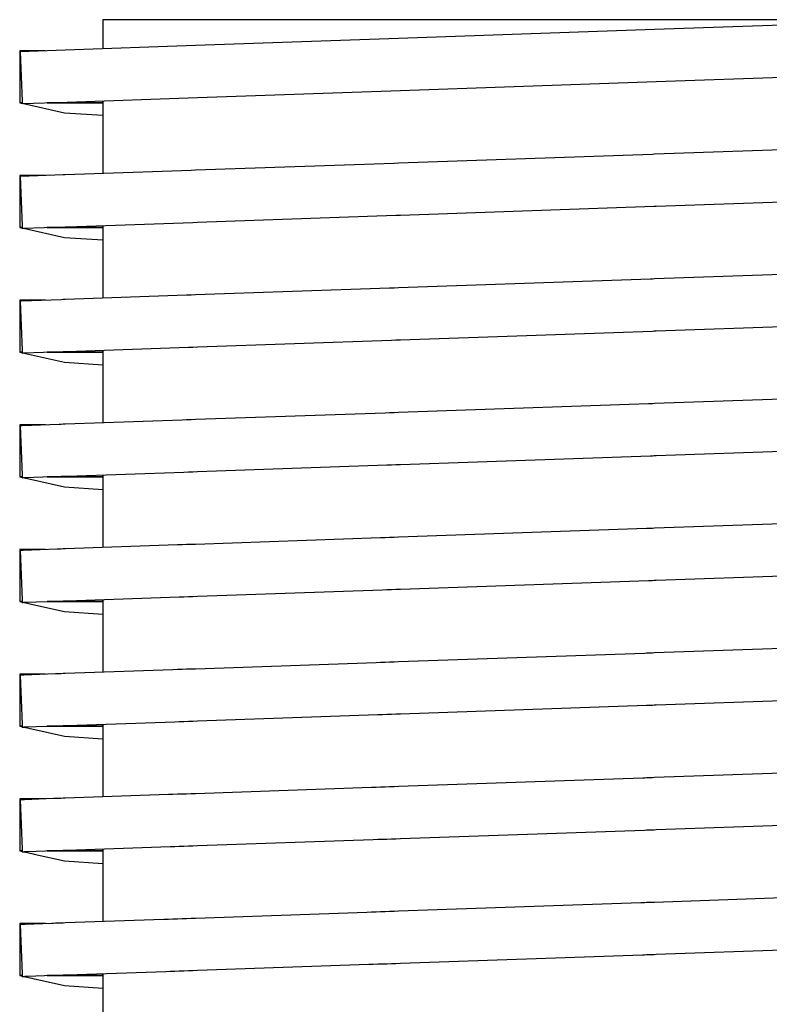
# Model space of a CAD drawing. Header units: millimetres. Extents: x -300186 to 535164, y -28581 to 763383.
# Tile 35 of 256: x -12046 to -12018, y 128343 to 128381. Entities that reach past the tile are written whole.
import ezdxf

# ---------------------------------------------------------------- set-up
doc = ezdxf.new("R2010")
doc.units = ezdxf.units.MM
doc.header["$LTSCALE"] = 10
doc.layers.add('L_Vaillant_Logo___RFER__0', color=7, linetype='Continuous')

msp = doc.modelspace()

# ---------------------------------------------------------------- linework, layer by layer
at = {"layer": 'L_Vaillant_Logo___RFER__0', "color": 0}
for p, q in [((-12043.084, 128380.52, 0), (-12043.084, 128379.402, 0)), ((-12041.516, 128380.52, 0), (-12043.084, 128380.52, 0)), ((-12036.968, 128380.52, 0), (-12041.516, 128380.52, 0)), ((-12029.883, 128380.52, 0), (-12036.968, 128380.52, 0)), ((-12020.955, 128380.52, 0), (-12029.883, 128380.52, 0)), ((-12011.059, 128380.52, 0), (-12021.933, 128380.14, 0)), ((-12011.059, 128380.52, 0), (-12020.955, 128380.52, 0)), ((-12021.933, 128380.14, 0), (-12031.743, 128379.798, 0)), ((-12031.743, 128379.798, 0), (-12039.529, 128379.526, 0)), ((-12046.251, 128379.325, 0), (-12046.271, 128379.325, 0)), ((-12046.271, 128379.325, 0), (-12046.271, 128377.334, 0)), ((-12045.283, 128379.325, 0), (-12046.251, 128379.325, 0)), ((-12044.527, 128379.351, 0), (-12046.249, 128379.291, 0)), ((-12046.249, 128379.291, 0), (-12046.173, 128377.396, 0)), ((-12039.529, 128379.526, 0), (-12044.527, 128379.351, 0)), ((-12021.864, 128378.15, 0), (-12010.989, 128378.53, 0)), ((-12031.674, 128377.807, 0), (-12021.864, 128378.15, 0)), ((-12039.459, 128377.535, 0), (-12031.674, 128377.807, 0)), ((-12046.271, 128377.334, 0), (-12046.22, 128377.323, 0)), ((-12046.17, 128377.334, 0), (-12046.271, 128377.334, 0)), ((-12046.271, 128377.334, 0), (-12046.17, 128377.334, 0)), ((-12046.22, 128377.323, 0), (-12046.18, 128377.315, 0)), ((-12046.181, 128377.332, 0), (-12046.17, 128377.334, 0)), ((-12046.181, 128377.332, 0), (-12046.18, 128377.301, 0)), ((-12046.18, 128377.301, 0), (-12044.457, 128377.361, 0)), ((-12046.173, 128377.396, 0), (-12046.17, 128377.334, 0)), ((-12046.126, 128377.303, 0), (-12044.547, 128376.955, 0)), ((-12043.084, 128377.334, 0), (-12045.213, 128377.334, 0)), ((-12045.213, 128377.334, 0), (-12043.084, 128377.334, 0)), ((-12044.457, 128377.361, 0), (-12039.459, 128377.535, 0)), ((-12043.084, 128377.409, 0), (-12043.084, 128377.334, 0)), ((-12043.084, 128377.334, 0), (-12043.084, 128377.409, 0)), ((-12043.084, 128377.334, 0), (-12043.078, 128377.333, 0)), ((-12043.078, 128377.333, 0), (-12043.084, 128377.334, 0)), ((-12043.084, 128377.332, 0), (-12043.078, 128377.333, 0)), ((-12043.084, 128377.332, 0), (-12043.084, 128376.935, 0)), ((-12043.079, 128377.409, 0), (-12043.078, 128377.333, 0)), ((-12044.547, 128376.955, 0), (-12043.084, 128376.854, 0)), ((-12043.084, 128376.935, 0), (-12043.084, 128374.621, 0)), ((-12011.911, 128375.71, 0), (-12021.933, 128375.36, 0)), ((-12031.743, 128375.017, 0), (-12031.916, 128375.011, 0)), ((-12022.008, 128375.357, 0), (-12031.743, 128375.017, 0)), ((-12021.933, 128375.36, 0), (-12022.008, 128375.357, 0)), ((-12039.702, 128374.74, 0), (-12044.527, 128374.571, 0)), ((-12039.529, 128374.746, 0), (-12039.702, 128374.74, 0)), ((-12031.916, 128375.011, 0), (-12039.529, 128374.746, 0)), ((-12046.251, 128374.545, 0), (-12046.271, 128374.545, 0)), ((-12046.271, 128374.545, 0), (-12046.271, 128372.554, 0)), ((-12046.084, 128374.545, 0), (-12046.251, 128374.545, 0)), ((-12046.223, 128374.512, 0), (-12046.249, 128374.511, 0)), ((-12046.249, 128374.511, 0), (-12046.173, 128372.615, 0)), ((-12044.602, 128374.568, 0), (-12046.223, 128374.512, 0)), ((-12045.283, 128374.545, 0), (-12046.084, 128374.545, 0)), ((-12044.527, 128374.571, 0), (-12044.602, 128374.568, 0)), ((-12021.864, 128373.369, 0), (-12011.308, 128373.738, 0)), ((-12031.674, 128373.027, 0), (-12021.939, 128373.367, 0)), ((-12021.939, 128373.367, 0), (-12021.864, 128373.369, 0)), ((-12039.632, 128372.749, 0), (-12039.459, 128372.755, 0)), ((-12039.459, 128372.755, 0), (-12031.847, 128373.021, 0)), ((-12031.847, 128373.021, 0), (-12031.674, 128373.027, 0)), ((-12046.271, 128372.554, 0), (-12046.22, 128372.543, 0)), ((-12046.17, 128372.554, 0), (-12046.271, 128372.554, 0)), ((-12046.271, 128372.554, 0), (-12046.17, 128372.554, 0)), ((-12046.22, 128372.543, 0), (-12046.18, 128372.534, 0)), ((-12046.181, 128372.552, 0), (-12046.17, 128372.554, 0)), ((-12046.181, 128372.552, 0), (-12046.18, 128372.52, 0)), ((-12046.18, 128372.52, 0), (-12046.142, 128372.522, 0)), ((-12046.173, 128372.615, 0), (-12046.17, 128372.554, 0)), ((-12046.142, 128372.522, 0), (-12044.533, 128372.578, 0)), ((-12046.126, 128372.522, 0), (-12044.547, 128372.174, 0)), ((-12043.084, 128372.554, 0), (-12045.213, 128372.554, 0)), ((-12045.213, 128372.554, 0), (-12043.084, 128372.554, 0)), ((-12044.533, 128372.578, 0), (-12044.457, 128372.58, 0)), ((-12044.457, 128372.58, 0), (-12039.632, 128372.749, 0)), ((-12043.084, 128372.628, 0), (-12043.084, 128372.554, 0)), ((-12043.084, 128372.554, 0), (-12043.084, 128372.628, 0)), ((-12043.084, 128372.554, 0), (-12043.078, 128372.553, 0)), ((-12043.078, 128372.553, 0), (-12043.084, 128372.554, 0)), ((-12043.084, 128372.552, 0), (-12043.078, 128372.553, 0)), ((-12043.084, 128372.552, 0), (-12043.084, 128369.841, 0)), ((-12043.079, 128372.629, 0), (-12043.078, 128372.553, 0)), ((-12044.547, 128372.174, 0), (-12043.084, 128372.074, 0)), ((-12011.651, 128370.939, 0), (-12021.933, 128370.58, 0)), ((-12022.084, 128370.574, 0), (-12031.743, 128370.237, 0)), ((-12022.008, 128370.577, 0), (-12022.084, 128370.574, 0)), ((-12021.933, 128370.58, 0), (-12022.008, 128370.577, 0)), ((-12032.09, 128370.225, 0), (-12039.529, 128369.965, 0)), ((-12031.916, 128370.231, 0), (-12032.09, 128370.225, 0)), ((-12031.743, 128370.237, 0), (-12031.916, 128370.231, 0)), ((-12046.251, 128369.764, 0), (-12046.271, 128369.764, 0)), ((-12046.271, 128369.764, 0), (-12046.271, 128367.773, 0)), ((-12046.084, 128369.764, 0), (-12046.251, 128369.764, 0)), ((-12046.223, 128369.731, 0), (-12046.249, 128369.73, 0)), ((-12046.249, 128369.73, 0), (-12046.173, 128367.835, 0)), ((-12046.196, 128369.732, 0), (-12046.223, 128369.731, 0)), ((-12044.677, 128369.785, 0), (-12046.196, 128369.732, 0)), ((-12045.917, 128369.764, 0), (-12046.084, 128369.764, 0)), ((-12045.283, 128369.764, 0), (-12045.917, 128369.764, 0)), ((-12044.602, 128369.788, 0), (-12044.677, 128369.785, 0)), ((-12044.527, 128369.791, 0), (-12044.602, 128369.788, 0)), ((-12039.875, 128369.953, 0), (-12044.527, 128369.791, 0)), ((-12039.702, 128369.959, 0), (-12039.875, 128369.953, 0)), ((-12039.529, 128369.965, 0), (-12039.702, 128369.959, 0)), ((-12021.864, 128368.589, 0), (-12011.837, 128368.939, 0)), ((-12039.459, 128367.974, 0), (-12032.02, 128368.234, 0)), ((-12032.02, 128368.234, 0), (-12031.847, 128368.24, 0)), ((-12031.847, 128368.24, 0), (-12031.674, 128368.246, 0)), ((-12031.674, 128368.246, 0), (-12022.014, 128368.584, 0)), ((-12022.014, 128368.584, 0), (-12021.939, 128368.586, 0)), ((-12021.939, 128368.586, 0), (-12021.864, 128368.589, 0)), ((-12044.457, 128367.8, 0), (-12039.805, 128367.962, 0)), ((-12043.084, 128367.848, 0), (-12043.084, 128367.773, 0)), ((-12043.084, 128367.773, 0), (-12043.084, 128367.848, 0)), ((-12043.079, 128367.848, 0), (-12043.078, 128367.772, 0)), ((-12039.805, 128367.962, 0), (-12039.632, 128367.968, 0)), ((-12039.632, 128367.968, 0), (-12039.459, 128367.974, 0)), ((-12046.271, 128367.773, 0), (-12046.22, 128367.762, 0)), ((-12046.17, 128367.773, 0), (-12046.271, 128367.773, 0)), ((-12046.271, 128367.773, 0), (-12046.17, 128367.773, 0)), ((-12046.22, 128367.762, 0), (-12046.18, 128367.754, 0)), ((-12046.181, 128367.771, 0), (-12046.17, 128367.773, 0)), ((-12046.181, 128367.771, 0), (-12046.18, 128367.74, 0)), ((-12046.18, 128367.74, 0), (-12046.142, 128367.741, 0)), ((-12046.173, 128367.835, 0), (-12046.17, 128367.773, 0)), ((-12046.142, 128367.741, 0), (-12046.116, 128367.742, 0)), ((-12046.126, 128367.742, 0), (-12046.053, 128367.725, 0)), ((-12046.116, 128367.742, 0), (-12044.608, 128367.795, 0)), ((-12046.053, 128367.725, 0), (-12044.547, 128367.394, 0)), ((-12043.084, 128367.773, 0), (-12045.213, 128367.773, 0)), ((-12045.213, 128367.773, 0), (-12043.084, 128367.773, 0)), ((-12044.608, 128367.795, 0), (-12044.533, 128367.797, 0)), ((-12044.533, 128367.797, 0), (-12044.457, 128367.8, 0)), ((-12043.084, 128367.773, 0), (-12043.078, 128367.772, 0)), ((-12043.078, 128367.772, 0), (-12043.084, 128367.773, 0)), ((-12043.084, 128367.771, 0), (-12043.078, 128367.772, 0)), ((-12043.084, 128367.771, 0), (-12043.084, 128365.06, 0)), ((-12044.547, 128367.394, 0), (-12043.084, 128367.293, 0)), ((-12012.18, 128366.14, 0), (-12021.933, 128365.799, 0)), ((-12022.159, 128365.791, 0), (-12031.743, 128365.456, 0)), ((-12022.084, 128365.794, 0), (-12022.159, 128365.791, 0)), ((-12022.008, 128365.796, 0), (-12022.084, 128365.794, 0)), ((-12021.933, 128365.799, 0), (-12022.008, 128365.796, 0)), ((-12032.263, 128365.438, 0), (-12039.529, 128365.185, 0)), ((-12032.09, 128365.444, 0), (-12032.263, 128365.438, 0)), ((-12031.916, 128365.45, 0), (-12032.09, 128365.444, 0)), ((-12031.743, 128365.456, 0), (-12031.916, 128365.45, 0)), ((-12046.251, 128364.984, 0), (-12046.271, 128364.984, 0)), ((-12046.271, 128364.984, 0), (-12046.271, 128362.993, 0)), ((-12046.084, 128364.984, 0), (-12046.251, 128364.984, 0)), ((-12046.223, 128364.951, 0), (-12046.249, 128364.95, 0)), ((-12046.249, 128364.95, 0), (-12046.173, 128363.054, 0)), ((-12046.196, 128364.952, 0), (-12046.223, 128364.951, 0)), ((-12046.17, 128364.953, 0), (-12046.196, 128364.952, 0)), ((-12044.753, 128365.002, 0), (-12046.17, 128364.953, 0)), ((-12045.917, 128364.984, 0), (-12046.084, 128364.984, 0)), ((-12045.75, 128364.984, 0), (-12045.917, 128364.984, 0)), ((-12045.283, 128364.984, 0), (-12045.75, 128364.984, 0)), ((-12044.677, 128365.005, 0), (-12044.753, 128365.002, 0)), ((-12044.602, 128365.007, 0), (-12044.677, 128365.005, 0)), ((-12044.527, 128365.01, 0), (-12044.602, 128365.007, 0)), ((-12040.048, 128365.166, 0), (-12044.527, 128365.01, 0)), ((-12039.875, 128365.172, 0), (-12040.048, 128365.166, 0)), ((-12039.702, 128365.179, 0), (-12039.875, 128365.172, 0)), ((-12039.529, 128365.185, 0), (-12039.702, 128365.179, 0)), ((-12021.864, 128363.808, 0), (-12012.366, 128364.14, 0)), ((-12031.674, 128363.466, 0), (-12022.089, 128363.8, 0)), ((-12022.089, 128363.8, 0), (-12022.014, 128363.803, 0)), ((-12022.014, 128363.803, 0), (-12021.939, 128363.806, 0)), ((-12021.939, 128363.806, 0), (-12021.864, 128363.808, 0)), ((-12039.459, 128363.194, 0), (-12032.193, 128363.448, 0)), ((-12032.193, 128363.448, 0), (-12032.02, 128363.454, 0)), ((-12032.02, 128363.454, 0), (-12031.847, 128363.46, 0)), ((-12031.847, 128363.46, 0), (-12031.674, 128363.466, 0)), ((-12046.271, 128362.993, 0), (-12046.22, 128362.982, 0)), ((-12046.17, 128362.993, 0), (-12046.271, 128362.993, 0)), ((-12046.271, 128362.993, 0), (-12046.17, 128362.993, 0)), ((-12046.22, 128362.982, 0), (-12046.18, 128362.973, 0)), ((-12046.181, 128362.991, 0), (-12046.17, 128362.993, 0)), ((-12046.181, 128362.991, 0), (-12046.18, 128362.959, 0)), ((-12046.18, 128362.959, 0), (-12046.142, 128362.961, 0)), ((-12046.173, 128363.054, 0), (-12046.17, 128362.993, 0)), ((-12046.142, 128362.961, 0), (-12046.116, 128362.961, 0)), ((-12046.126, 128362.961, 0), (-12046.053, 128362.945, 0)), ((-12046.116, 128362.961, 0), (-12046.089, 128362.962, 0)), ((-12046.089, 128362.962, 0), (-12044.683, 128363.012, 0)), ((-12046.053, 128362.945, 0), (-12045.969, 128362.926, 0)), ((-12043.084, 128362.993, 0), (-12045.213, 128362.993, 0)), ((-12045.213, 128362.993, 0), (-12043.084, 128362.993, 0)), ((-12044.683, 128363.012, 0), (-12044.608, 128363.014, 0)), ((-12044.608, 128363.014, 0), (-12044.533, 128363.017, 0)), ((-12044.533, 128363.017, 0), (-12044.457, 128363.019, 0)), ((-12044.457, 128363.019, 0), (-12039.979, 128363.176, 0)), ((-12043.084, 128363.067, 0), (-12043.084, 128362.993, 0)), ((-12043.084, 128362.993, 0), (-12043.084, 128363.067, 0)), ((-12043.084, 128362.993, 0), (-12043.078, 128362.992, 0)), ((-12043.078, 128362.992, 0), (-12043.084, 128362.993, 0)), ((-12043.084, 128362.991, 0), (-12043.078, 128362.992, 0)), ((-12043.084, 128362.991, 0), (-12043.084, 128360.28, 0)), ((-12043.079, 128363.068, 0), (-12043.078, 128362.992, 0)), ((-12039.979, 128363.176, 0), (-12039.805, 128363.182, 0)), ((-12039.805, 128363.182, 0), (-12039.632, 128363.188, 0)), ((-12039.632, 128363.188, 0), (-12039.459, 128363.194, 0)), ((-12045.969, 128362.926, 0), (-12044.547, 128362.613, 0)), ((-12044.547, 128362.613, 0), (-12043.084, 128362.513, 0)), ((-12012.709, 128361.341, 0), (-12021.933, 128361.019, 0)), ((-12031.916, 128360.67, 0), (-12032.09, 128360.664, 0)), ((-12031.743, 128360.676, 0), (-12031.916, 128360.67, 0)), ((-12022.234, 128361.008, 0), (-12031.743, 128360.676, 0)), ((-12022.159, 128361.011, 0), (-12022.234, 128361.008, 0)), ((-12022.084, 128361.013, 0), (-12022.159, 128361.011, 0)), ((-12022.008, 128361.016, 0), (-12022.084, 128361.013, 0)), ((-12021.933, 128361.019, 0), (-12022.008, 128361.016, 0)), ((-12040.221, 128360.38, 0), (-12044.527, 128360.23, 0)), ((-12040.048, 128360.386, 0), (-12040.221, 128360.38, 0)), ((-12039.875, 128360.392, 0), (-12040.048, 128360.386, 0)), ((-12039.702, 128360.398, 0), (-12039.875, 128360.392, 0)), ((-12039.529, 128360.404, 0), (-12039.702, 128360.398, 0)), ((-12032.436, 128360.652, 0), (-12039.529, 128360.404, 0)), ((-12032.263, 128360.658, 0), (-12032.436, 128360.652, 0)), ((-12032.09, 128360.664, 0), (-12032.263, 128360.658, 0)), ((-12046.251, 128360.203, 0), (-12046.271, 128360.203, 0)), ((-12046.271, 128360.203, 0), (-12046.271, 128358.213, 0)), ((-12046.084, 128360.203, 0), (-12046.251, 128360.203, 0)), ((-12046.223, 128360.17, 0), (-12046.249, 128360.169, 0)), ((-12046.249, 128360.169, 0), (-12046.173, 128358.274, 0)), ((-12046.196, 128360.171, 0), (-12046.223, 128360.17, 0)), ((-12046.17, 128360.172, 0), (-12046.196, 128360.171, 0)), ((-12046.144, 128360.173, 0), (-12046.17, 128360.172, 0)), ((-12044.828, 128360.219, 0), (-12046.144, 128360.173, 0)), ((-12045.917, 128360.203, 0), (-12046.084, 128360.203, 0)), ((-12045.75, 128360.203, 0), (-12045.917, 128360.203, 0)), ((-12045.583, 128360.203, 0), (-12045.75, 128360.203, 0)), ((-12045.283, 128360.203, 0), (-12045.583, 128360.203, 0)), ((-12044.753, 128360.222, 0), (-12044.828, 128360.219, 0)), ((-12044.677, 128360.224, 0), (-12044.753, 128360.222, 0)), ((-12044.602, 128360.227, 0), (-12044.677, 128360.224, 0)), ((-12044.527, 128360.23, 0), (-12044.602, 128360.227, 0)), ((-12021.864, 128359.028, 0), (-12012.894, 128359.341, 0)), ((-12031.674, 128358.685, 0), (-12022.164, 128359.017, 0)), ((-12022.164, 128359.017, 0), (-12022.089, 128359.02, 0)), ((-12022.089, 128359.02, 0), (-12022.014, 128359.023, 0)), ((-12022.014, 128359.023, 0), (-12021.939, 128359.025, 0)), ((-12021.939, 128359.025, 0), (-12021.864, 128359.028, 0)), ((-12039.805, 128358.401, 0), (-12039.632, 128358.407, 0)), ((-12039.632, 128358.407, 0), (-12039.459, 128358.413, 0)), ((-12039.459, 128358.413, 0), (-12032.367, 128358.661, 0)), ((-12032.367, 128358.661, 0), (-12032.193, 128358.667, 0)), ((-12032.193, 128358.667, 0), (-12032.02, 128358.673, 0)), ((-12032.02, 128358.673, 0), (-12031.847, 128358.679, 0)), ((-12031.847, 128358.679, 0), (-12031.674, 128358.685, 0)), ((-12046.271, 128358.213, 0), (-12046.22, 128358.201, 0)), ((-12046.17, 128358.213, 0), (-12046.271, 128358.213, 0)), ((-12046.271, 128358.213, 0), (-12046.17, 128358.213, 0)), ((-12046.22, 128358.201, 0), (-12046.18, 128358.193, 0)), ((-12046.181, 128358.21, 0), (-12046.17, 128358.213, 0)), ((-12046.181, 128358.21, 0), (-12046.18, 128358.179, 0)), ((-12046.18, 128358.179, 0), (-12046.142, 128358.18, 0)), ((-12046.173, 128358.274, 0), (-12046.17, 128358.213, 0)), ((-12046.142, 128358.18, 0), (-12046.116, 128358.181, 0)), ((-12046.126, 128358.181, 0), (-12046.053, 128358.164, 0)), ((-12046.116, 128358.181, 0), (-12046.089, 128358.182, 0)), ((-12046.089, 128358.182, 0), (-12046.063, 128358.183, 0)), ((-12046.063, 128358.183, 0), (-12044.758, 128358.228, 0)), ((-12046.053, 128358.164, 0), (-12045.969, 128358.146, 0)), ((-12045.969, 128358.146, 0), (-12045.885, 128358.128, 0)), ((-12045.885, 128358.128, 0), (-12044.547, 128357.833, 0)), ((-12043.084, 128358.213, 0), (-12045.213, 128358.213, 0)), ((-12045.213, 128358.213, 0), (-12043.084, 128358.213, 0)), ((-12044.758, 128358.228, 0), (-12044.683, 128358.231, 0)), ((-12044.683, 128358.231, 0), (-12044.608, 128358.234, 0)), ((-12044.608, 128358.234, 0), (-12044.533, 128358.236, 0)), ((-12044.533, 128358.236, 0), (-12044.457, 128358.239, 0)), ((-12044.457, 128358.239, 0), (-12040.152, 128358.389, 0)), ((-12043.084, 128358.287, 0), (-12043.084, 128358.213, 0)), ((-12043.084, 128358.213, 0), (-12043.084, 128358.287, 0)), ((-12043.084, 128358.213, 0), (-12043.078, 128358.211, 0)), ((-12043.078, 128358.211, 0), (-12043.084, 128358.213, 0)), ((-12043.084, 128358.21, 0), (-12043.078, 128358.211, 0)), ((-12043.084, 128358.21, 0), (-12043.084, 128355.499, 0)), ((-12043.079, 128358.287, 0), (-12043.078, 128358.211, 0)), ((-12040.152, 128358.389, 0), (-12039.979, 128358.395, 0)), ((-12039.979, 128358.395, 0), (-12039.805, 128358.401, 0)), ((-12044.547, 128357.833, 0), (-12043.084, 128357.733, 0)), ((-12013.238, 128356.542, 0), (-12021.933, 128356.238, 0)), ((-12022.309, 128356.225, 0), (-12031.743, 128355.895, 0)), ((-12022.234, 128356.228, 0), (-12022.309, 128356.225, 0)), ((-12022.159, 128356.23, 0), (-12022.234, 128356.228, 0)), ((-12022.084, 128356.233, 0), (-12022.159, 128356.23, 0)), ((-12022.008, 128356.235, 0), (-12022.084, 128356.233, 0)), ((-12021.933, 128356.238, 0), (-12022.008, 128356.235, 0)), ((-12032.609, 128355.865, 0), (-12039.529, 128355.624, 0)), ((-12032.436, 128355.871, 0), (-12032.609, 128355.865, 0)), ((-12032.263, 128355.877, 0), (-12032.436, 128355.871, 0)), ((-12032.09, 128355.883, 0), (-12032.263, 128355.877, 0)), ((-12031.916, 128355.889, 0), (-12032.09, 128355.883, 0)), ((-12031.743, 128355.895, 0), (-12031.916, 128355.889, 0)), ((-12046.251, 128355.423, 0), (-12046.271, 128355.423, 0)), ((-12046.271, 128355.423, 0), (-12046.271, 128353.432, 0)), ((-12046.084, 128355.423, 0), (-12046.251, 128355.423, 0)), ((-12046.223, 128355.39, 0), (-12046.249, 128355.389, 0)), ((-12046.249, 128355.389, 0), (-12046.173, 128353.493, 0)), ((-12046.196, 128355.391, 0), (-12046.223, 128355.39, 0)), ((-12046.17, 128355.392, 0), (-12046.196, 128355.391, 0)), ((-12046.144, 128355.393, 0), (-12046.17, 128355.392, 0)), ((-12046.117, 128355.394, 0), (-12046.144, 128355.393, 0)), ((-12044.903, 128355.436, 0), (-12046.117, 128355.394, 0)), ((-12045.917, 128355.423, 0), (-12046.084, 128355.423, 0)), ((-12045.75, 128355.423, 0), (-12045.917, 128355.423, 0)), ((-12045.583, 128355.423, 0), (-12045.75, 128355.423, 0)), ((-12045.416, 128355.423, 0), (-12045.583, 128355.423, 0)), ((-12045.283, 128355.423, 0), (-12045.416, 128355.423, 0)), ((-12044.828, 128355.439, 0), (-12044.903, 128355.436, 0)), ((-12044.753, 128355.441, 0), (-12044.828, 128355.439, 0)), ((-12044.677, 128355.444, 0), (-12044.753, 128355.441, 0)), ((-12044.602, 128355.446, 0), (-12044.677, 128355.444, 0)), ((-12044.527, 128355.449, 0), (-12044.602, 128355.446, 0)), ((-12040.395, 128355.593, 0), (-12044.527, 128355.449, 0)), ((-12040.221, 128355.599, 0), (-12040.395, 128355.593, 0)), ((-12040.048, 128355.605, 0), (-12040.221, 128355.599, 0)), ((-12039.875, 128355.612, 0), (-12040.048, 128355.605, 0)), ((-12039.702, 128355.618, 0), (-12039.875, 128355.612, 0)), ((-12039.529, 128355.624, 0), (-12039.702, 128355.618, 0)), ((-12021.864, 128354.247, 0), (-12013.423, 128354.542, 0)), ((-12039.459, 128353.633, 0), (-12032.54, 128353.875, 0)), ((-12032.54, 128353.875, 0), (-12032.367, 128353.881, 0)), ((-12032.367, 128353.881, 0), (-12032.193, 128353.887, 0)), ((-12032.193, 128353.887, 0), (-12032.02, 128353.893, 0)), ((-12032.02, 128353.893, 0), (-12031.847, 128353.899, 0)), ((-12031.847, 128353.899, 0), (-12031.674, 128353.905, 0)), ((-12031.674, 128353.905, 0), (-12022.24, 128354.234, 0)), ((-12022.24, 128354.234, 0), (-12022.164, 128354.237, 0)), ((-12022.164, 128354.237, 0), (-12022.089, 128354.24, 0)), ((-12022.089, 128354.24, 0), (-12022.014, 128354.242, 0)), ((-12022.014, 128354.242, 0), (-12021.939, 128354.245, 0)), ((-12021.939, 128354.245, 0), (-12021.864, 128354.247, 0)), ((-12044.457, 128353.458, 0), (-12040.325, 128353.603, 0)), ((-12043.084, 128353.506, 0), (-12043.084, 128353.432, 0)), ((-12043.084, 128353.432, 0), (-12043.084, 128353.506, 0)), ((-12043.079, 128353.507, 0), (-12043.078, 128353.431, 0)), ((-12040.325, 128353.603, 0), (-12040.152, 128353.609, 0)), ((-12040.152, 128353.609, 0), (-12039.979, 128353.615, 0)), ((-12039.979, 128353.615, 0), (-12039.805, 128353.621, 0)), ((-12039.805, 128353.621, 0), (-12039.632, 128353.627, 0)), ((-12039.632, 128353.627, 0), (-12039.459, 128353.633, 0)), ((-12046.271, 128353.432, 0), (-12046.22, 128353.421, 0)), ((-12046.17, 128353.432, 0), (-12046.271, 128353.432, 0)), ((-12046.271, 128353.432, 0), (-12046.17, 128353.432, 0)), ((-12046.22, 128353.421, 0), (-12046.18, 128353.412, 0)), ((-12046.181, 128353.43, 0), (-12046.17, 128353.432, 0)), ((-12046.181, 128353.43, 0), (-12046.18, 128353.398, 0)), ((-12046.18, 128353.398, 0), (-12046.142, 128353.4, 0)), ((-12046.173, 128353.493, 0), (-12046.17, 128353.432, 0)), ((-12046.142, 128353.4, 0), (-12046.116, 128353.401, 0)), ((-12046.126, 128353.4, 0), (-12046.053, 128353.384, 0)), ((-12046.116, 128353.401, 0), (-12046.089, 128353.401, 0)), ((-12046.089, 128353.401, 0), (-12046.063, 128353.402, 0)), ((-12046.063, 128353.402, 0), (-12046.037, 128353.403, 0)), ((-12046.053, 128353.384, 0), (-12045.969, 128353.365, 0)), ((-12046.037, 128353.403, 0), (-12044.834, 128353.445, 0)), ((-12045.969, 128353.365, 0), (-12045.885, 128353.347, 0)), ((-12045.885, 128353.347, 0), (-12045.801, 128353.329, 0)), ((-12045.801, 128353.329, 0), (-12044.547, 128353.052, 0)), ((-12043.084, 128353.432, 0), (-12045.213, 128353.432, 0)), ((-12045.213, 128353.432, 0), (-12043.084, 128353.432, 0)), ((-12044.834, 128353.445, 0), (-12044.758, 128353.448, 0)), ((-12044.758, 128353.448, 0), (-12044.683, 128353.451, 0)), ((-12044.683, 128353.451, 0), (-12044.608, 128353.453, 0)), ((-12044.608, 128353.453, 0), (-12044.533, 128353.456, 0)), ((-12044.533, 128353.456, 0), (-12044.457, 128353.458, 0)), ((-12043.084, 128353.432, 0), (-12043.078, 128353.431, 0)), ((-12043.078, 128353.431, 0), (-12043.084, 128353.432, 0)), ((-12043.084, 128353.43, 0), (-12043.078, 128353.431, 0)), ((-12043.084, 128353.43, 0), (-12043.084, 128350.719, 0)), ((-12044.547, 128353.052, 0), (-12043.084, 128352.952, 0)), ((-12013.766, 128351.743, 0), (-12021.933, 128351.458, 0)), ((-12022.384, 128351.442, 0), (-12031.743, 128351.115, 0)), ((-12022.309, 128351.444, 0), (-12022.384, 128351.442, 0)), ((-12022.234, 128351.447, 0), (-12022.309, 128351.444, 0)), ((-12022.159, 128351.45, 0), (-12022.234, 128351.447, 0)), ((-12022.084, 128351.452, 0), (-12022.159, 128351.45, 0)), ((-12022.008, 128351.455, 0), (-12022.084, 128351.452, 0)), ((-12021.933, 128351.458, 0), (-12022.008, 128351.455, 0)), ((-12032.782, 128351.079, 0), (-12039.529, 128350.843, 0)), ((-12032.609, 128351.085, 0), (-12032.782, 128351.079, 0)), ((-12032.436, 128351.091, 0), (-12032.609, 128351.085, 0)), ((-12032.263, 128351.097, 0), (-12032.436, 128351.091, 0)), ((-12032.09, 128351.103, 0), (-12032.263, 128351.097, 0)), ((-12031.916, 128351.109, 0), (-12032.09, 128351.103, 0)), ((-12031.743, 128351.115, 0), (-12031.916, 128351.109, 0)), ((-12046.251, 128350.642, 0), (-12046.271, 128350.642, 0)), ((-12046.271, 128350.642, 0), (-12046.271, 128348.652, 0)), ((-12046.084, 128350.642, 0), (-12046.251, 128350.642, 0)), ((-12046.223, 128350.609, 0), (-12046.249, 128350.608, 0)), ((-12046.249, 128350.608, 0), (-12046.173, 128348.713, 0)), ((-12046.196, 128350.61, 0), (-12046.223, 128350.609, 0)), ((-12046.17, 128350.611, 0), (-12046.196, 128350.61, 0)), ((-12046.144, 128350.612, 0), (-12046.17, 128350.611, 0)), ((-12046.117, 128350.613, 0), (-12046.144, 128350.612, 0)), ((-12046.091, 128350.614, 0), (-12046.117, 128350.613, 0)), ((-12044.978, 128350.653, 0), (-12046.091, 128350.614, 0)), ((-12045.917, 128350.642, 0), (-12046.084, 128350.642, 0)), ((-12045.75, 128350.642, 0), (-12045.917, 128350.642, 0)), ((-12045.583, 128350.642, 0), (-12045.75, 128350.642, 0)), ((-12045.416, 128350.642, 0), (-12045.583, 128350.642, 0)), ((-12045.283, 128350.642, 0), (-12045.416, 128350.642, 0)), ((-12044.903, 128350.655, 0), (-12044.978, 128350.653, 0)), ((-12044.828, 128350.658, 0), (-12044.903, 128350.655, 0)), ((-12044.753, 128350.661, 0), (-12044.828, 128350.658, 0)), ((-12044.677, 128350.663, 0), (-12044.753, 128350.661, 0)), ((-12044.602, 128350.666, 0), (-12044.677, 128350.663, 0)), ((-12044.527, 128350.669, 0), (-12044.602, 128350.666, 0)), ((-12040.568, 128350.807, 0), (-12044.527, 128350.669, 0)), ((-12040.395, 128350.813, 0), (-12040.568, 128350.807, 0)), ((-12040.221, 128350.819, 0), (-12040.395, 128350.813, 0)), ((-12040.048, 128350.825, 0), (-12040.221, 128350.819, 0)), ((-12039.875, 128350.831, 0), (-12040.048, 128350.825, 0)), ((-12039.702, 128350.837, 0), (-12039.875, 128350.831, 0)), ((-12039.529, 128350.843, 0), (-12039.702, 128350.837, 0)), ((-12021.864, 128349.467, 0), (-12013.952, 128349.743, 0)), ((-12031.674, 128349.124, 0), (-12022.315, 128349.451, 0)), ((-12022.315, 128349.451, 0), (-12022.24, 128349.454, 0)), ((-12022.24, 128349.454, 0), (-12022.164, 128349.456, 0)), ((-12022.164, 128349.456, 0), (-12022.089, 128349.459, 0)), ((-12022.089, 128349.459, 0), (-12022.014, 128349.462, 0)), ((-12022.014, 128349.462, 0), (-12021.939, 128349.464, 0)), ((-12021.939, 128349.464, 0), (-12021.864, 128349.467, 0)), ((-12039.459, 128348.852, 0), (-12032.713, 128349.088, 0)), ((-12032.713, 128349.088, 0), (-12032.54, 128349.094, 0)), ((-12032.54, 128349.094, 0), (-12032.367, 128349.1, 0)), ((-12032.367, 128349.1, 0), (-12032.193, 128349.106, 0)), ((-12032.193, 128349.106, 0), (-12032.02, 128349.112, 0)), ((-12032.02, 128349.112, 0), (-12031.847, 128349.118, 0)), ((-12031.847, 128349.118, 0), (-12031.674, 128349.124, 0)), ((-12046.271, 128348.652, 0), (-12046.22, 128348.64, 0)), ((-12046.17, 128348.652, 0), (-12046.271, 128348.652, 0)), ((-12046.271, 128348.652, 0), (-12046.17, 128348.652, 0)), ((-12046.22, 128348.64, 0), (-12046.18, 128348.632, 0)), ((-12046.181, 128348.649, 0), (-12046.17, 128348.652, 0)), ((-12046.181, 128348.649, 0), (-12046.18, 128348.618, 0)), ((-12046.18, 128348.618, 0), (-12046.142, 128348.619, 0)), ((-12046.173, 128348.713, 0), (-12046.17, 128348.652, 0)), ((-12046.142, 128348.619, 0), (-12046.116, 128348.62, 0)), ((-12046.126, 128348.62, 0), (-12046.053, 128348.603, 0)), ((-12046.116, 128348.62, 0), (-12046.089, 128348.621, 0)), ((-12046.089, 128348.621, 0), (-12046.063, 128348.622, 0)), ((-12046.063, 128348.622, 0), (-12046.037, 128348.623, 0)), ((-12046.053, 128348.603, 0), (-12045.969, 128348.585, 0)), ((-12046.037, 128348.623, 0), (-12046.01, 128348.624, 0)), ((-12046.01, 128348.624, 0), (-12044.909, 128348.662, 0)), ((-12045.168, 128348.652, 0), (-12045.213, 128348.652, 0)), ((-12045.213, 128348.652, 0), (-12045.168, 128348.652, 0)), ((-12043.084, 128348.652, 0), (-12045.168, 128348.652, 0)), ((-12045.168, 128348.652, 0), (-12043.084, 128348.652, 0)), ((-12044.909, 128348.662, 0), (-12044.834, 128348.665, 0)), ((-12044.834, 128348.665, 0), (-12044.758, 128348.667, 0)), ((-12044.758, 128348.667, 0), (-12044.683, 128348.67, 0)), ((-12044.683, 128348.67, 0), (-12044.608, 128348.673, 0)), ((-12044.608, 128348.673, 0), (-12044.533, 128348.675, 0)), ((-12044.533, 128348.675, 0), (-12044.457, 128348.678, 0)), ((-12044.457, 128348.678, 0), (-12040.498, 128348.816, 0)), ((-12043.084, 128348.726, 0), (-12043.084, 128348.652, 0)), ((-12043.084, 128348.652, 0), (-12043.084, 128348.726, 0)), ((-12043.084, 128348.652, 0), (-12043.078, 128348.65, 0)), ((-12043.078, 128348.65, 0), (-12043.084, 128348.652, 0)), ((-12043.084, 128348.649, 0), (-12043.078, 128348.65, 0)), ((-12043.084, 128348.649, 0), (-12043.084, 128345.938, 0)), ((-12043.079, 128348.726, 0), (-12043.078, 128348.65, 0)), ((-12040.498, 128348.816, 0), (-12040.325, 128348.822, 0)), ((-12040.325, 128348.822, 0), (-12040.152, 128348.828, 0)), ((-12040.152, 128348.828, 0), (-12039.979, 128348.834, 0)), ((-12039.979, 128348.834, 0), (-12039.805, 128348.84, 0)), ((-12039.805, 128348.84, 0), (-12039.632, 128348.846, 0)), ((-12039.632, 128348.846, 0), (-12039.459, 128348.852, 0)), ((-12045.969, 128348.585, 0), (-12045.885, 128348.567, 0)), ((-12045.885, 128348.567, 0), (-12045.801, 128348.548, 0)), ((-12045.801, 128348.548, 0), (-12045.717, 128348.53, 0)), ((-12045.717, 128348.53, 0), (-12044.547, 128348.272, 0)), ((-12044.547, 128348.272, 0), (-12043.084, 128348.172, 0)), ((-12014.295, 128346.944, 0), (-12021.933, 128346.677, 0)), ((-12031.916, 128346.328, 0), (-12032.09, 128346.322, 0)), ((-12031.743, 128346.335, 0), (-12031.916, 128346.328, 0)), ((-12022.46, 128346.659, 0), (-12031.743, 128346.335, 0)), ((-12022.384, 128346.661, 0), (-12022.46, 128346.659, 0)), ((-12022.309, 128346.664, 0), (-12022.384, 128346.661, 0)), ((-12022.234, 128346.667, 0), (-12022.309, 128346.664, 0)), ((-12022.159, 128346.669, 0), (-12022.234, 128346.667, 0)), ((-12022.084, 128346.672, 0), (-12022.159, 128346.669, 0)), ((-12022.008, 128346.674, 0), (-12022.084, 128346.672, 0)), ((-12021.933, 128346.677, 0), (-12022.008, 128346.674, 0)), ((-12040.741, 128346.02, 0), (-12044.527, 128345.888, 0)), ((-12040.568, 128346.026, 0), (-12040.741, 128346.02, 0)), ((-12040.395, 128346.032, 0), (-12040.568, 128346.026, 0)), ((-12040.221, 128346.038, 0), (-12040.395, 128346.032, 0)), ((-12040.048, 128346.045, 0), (-12040.221, 128346.038, 0)), ((-12039.875, 128346.051, 0), (-12040.048, 128346.045, 0)), ((-12039.702, 128346.057, 0), (-12039.875, 128346.051, 0)), ((-12039.529, 128346.063, 0), (-12039.702, 128346.057, 0)), ((-12032.956, 128346.292, 0), (-12039.529, 128346.063, 0)), ((-12032.782, 128346.298, 0), (-12032.956, 128346.292, 0)), ((-12032.609, 128346.304, 0), (-12032.782, 128346.298, 0)), ((-12032.436, 128346.31, 0), (-12032.609, 128346.304, 0)), ((-12032.263, 128346.316, 0), (-12032.436, 128346.31, 0)), ((-12032.09, 128346.322, 0), (-12032.263, 128346.316, 0)), ((-12046.251, 128345.862, 0), (-12046.271, 128345.862, 0)), ((-12046.271, 128345.862, 0), (-12046.271, 128343.871, 0)), ((-12046.084, 128345.862, 0), (-12046.251, 128345.862, 0)), ((-12046.223, 128345.829, 0), (-12046.249, 128345.828, 0)), ((-12046.249, 128345.828, 0), (-12046.173, 128343.932, 0)), ((-12046.196, 128345.83, 0), (-12046.223, 128345.829, 0)), ((-12046.17, 128345.831, 0), (-12046.196, 128345.83, 0)), ((-12046.144, 128345.832, 0), (-12046.17, 128345.831, 0)), ((-12046.117, 128345.833, 0), (-12046.144, 128345.832, 0)), ((-12046.091, 128345.833, 0), (-12046.117, 128345.833, 0)), ((-12046.064, 128345.834, 0), (-12046.091, 128345.833, 0)), ((-12045.917, 128345.862, 0), (-12046.084, 128345.862, 0)), ((-12045.053, 128345.87, 0), (-12046.064, 128345.834, 0)), ((-12045.75, 128345.862, 0), (-12045.917, 128345.862, 0)), ((-12045.583, 128345.862, 0), (-12045.75, 128345.862, 0)), ((-12045.416, 128345.862, 0), (-12045.583, 128345.862, 0)), ((-12045.283, 128345.862, 0), (-12045.416, 128345.862, 0)), ((-12044.978, 128345.872, 0), (-12045.053, 128345.87, 0)), ((-12044.903, 128345.875, 0), (-12044.978, 128345.872, 0)), ((-12044.828, 128345.878, 0), (-12044.903, 128345.875, 0)), ((-12044.753, 128345.88, 0), (-12044.828, 128345.878, 0)), ((-12044.677, 128345.883, 0), (-12044.753, 128345.88, 0)), ((-12044.602, 128345.885, 0), (-12044.677, 128345.883, 0)), ((-12044.527, 128345.888, 0), (-12044.602, 128345.885, 0)), ((-12021.864, 128344.686, 0), (-12014.481, 128344.944, 0)), ((-12031.674, 128344.344, 0), (-12022.39, 128344.668, 0)), ((-12022.39, 128344.668, 0), (-12022.315, 128344.671, 0)), ((-12022.315, 128344.671, 0), (-12022.24, 128344.673, 0)), ((-12022.24, 128344.673, 0), (-12022.164, 128344.676, 0)), ((-12022.164, 128344.676, 0), (-12022.089, 128344.679, 0)), ((-12022.089, 128344.679, 0), (-12022.014, 128344.681, 0)), ((-12022.014, 128344.681, 0), (-12021.939, 128344.684, 0)), ((-12021.939, 128344.684, 0), (-12021.864, 128344.686, 0)), ((-12039.979, 128344.054, 0), (-12039.805, 128344.06, 0)), ((-12039.805, 128344.06, 0), (-12039.632, 128344.066, 0)), ((-12039.632, 128344.066, 0), (-12039.459, 128344.072, 0)), ((-12039.459, 128344.072, 0), (-12032.886, 128344.302, 0)), ((-12032.886, 128344.302, 0), (-12032.713, 128344.308, 0)), ((-12032.713, 128344.308, 0), (-12032.54, 128344.314, 0)), ((-12032.54, 128344.314, 0), (-12032.367, 128344.32, 0)), ((-12032.367, 128344.32, 0), (-12032.193, 128344.326, 0)), ((-12032.193, 128344.326, 0), (-12032.02, 128344.332, 0)), ((-12032.02, 128344.332, 0), (-12031.847, 128344.338, 0)), ((-12031.847, 128344.338, 0), (-12031.674, 128344.344, 0)), ((-12046.271, 128343.871, 0), (-12046.22, 128343.86, 0)), ((-12046.17, 128343.871, 0), (-12046.271, 128343.871, 0)), ((-12046.271, 128343.871, 0), (-12046.17, 128343.871, 0)), ((-12046.22, 128343.86, 0), (-12046.18, 128343.851, 0)), ((-12046.181, 128343.869, 0), (-12046.17, 128343.871, 0)), ((-12046.181, 128343.869, 0), (-12046.18, 128343.837, 0)), ((-12046.18, 128343.837, 0), (-12046.142, 128343.839, 0)), ((-12046.173, 128343.932, 0), (-12046.17, 128343.871, 0)), ((-12046.142, 128343.839, 0), (-12046.116, 128343.84, 0)), ((-12046.126, 128343.839, 0), (-12046.053, 128343.823, 0)), ((-12046.116, 128343.84, 0), (-12046.089, 128343.84, 0)), ((-12046.089, 128343.84, 0), (-12046.063, 128343.841, 0)), ((-12046.063, 128343.841, 0), (-12046.037, 128343.842, 0)), ((-12046.053, 128343.823, 0), (-12045.969, 128343.805, 0)), ((-12046.037, 128343.842, 0), (-12046.01, 128343.843, 0)), ((-12046.01, 128343.843, 0), (-12045.984, 128343.844, 0)), ((-12045.984, 128343.844, 0), (-12044.984, 128343.879, 0)), ((-12045.969, 128343.805, 0), (-12045.885, 128343.786, 0)), ((-12045.885, 128343.786, 0), (-12045.801, 128343.768, 0)), ((-12045.801, 128343.768, 0), (-12045.717, 128343.749, 0)), ((-12045.717, 128343.749, 0), (-12045.634, 128343.731, 0)), ((-12045.634, 128343.731, 0), (-12044.547, 128343.491, 0)), ((-12045.168, 128343.871, 0), (-12045.213, 128343.871, 0)), ((-12045.213, 128343.871, 0), (-12045.168, 128343.871, 0)), ((-12045.001, 128343.871, 0), (-12045.168, 128343.871, 0)), ((-12045.168, 128343.871, 0), (-12045.001, 128343.871, 0)), ((-12043.084, 128343.871, 0), (-12045.001, 128343.871, 0)), ((-12045.001, 128343.871, 0), (-12043.084, 128343.871, 0)), ((-12044.984, 128343.879, 0), (-12044.909, 128343.882, 0)), ((-12044.909, 128343.882, 0), (-12044.834, 128343.884, 0)), ((-12044.834, 128343.884, 0), (-12044.758, 128343.887, 0)), ((-12044.758, 128343.887, 0), (-12044.683, 128343.89, 0)), ((-12044.683, 128343.89, 0), (-12044.608, 128343.892, 0)), ((-12044.608, 128343.892, 0), (-12044.533, 128343.895, 0)), ((-12044.533, 128343.895, 0), (-12044.457, 128343.897, 0)), ((-12044.457, 128343.897, 0), (-12040.671, 128344.03, 0)), ((-12043.084, 128343.945, 0), (-12043.084, 128343.871, 0)), ((-12043.084, 128343.871, 0), (-12043.084, 128343.945, 0)), ((-12043.084, 128343.871, 0), (-12043.078, 128343.87, 0)), ((-12043.078, 128343.87, 0), (-12043.084, 128343.871, 0)), ((-12043.084, 128343.869, 0), (-12043.078, 128343.87, 0)), ((-12043.084, 128343.869, 0), (-12043.084, 128341.158, 0)), ((-12043.079, 128343.946, 0), (-12043.078, 128343.87, 0)), ((-12040.671, 128344.03, 0), (-12040.498, 128344.036, 0)), ((-12040.498, 128344.036, 0), (-12040.325, 128344.042, 0)), ((-12040.325, 128344.042, 0), (-12040.152, 128344.048, 0)), ((-12040.152, 128344.048, 0), (-12039.979, 128344.054, 0)), ((-12044.547, 128343.491, 0), (-12043.084, 128343.391, 0))]:
    msp.add_line(p, q, dxfattribs=at)

doc.saveas('drawing.dxf')
